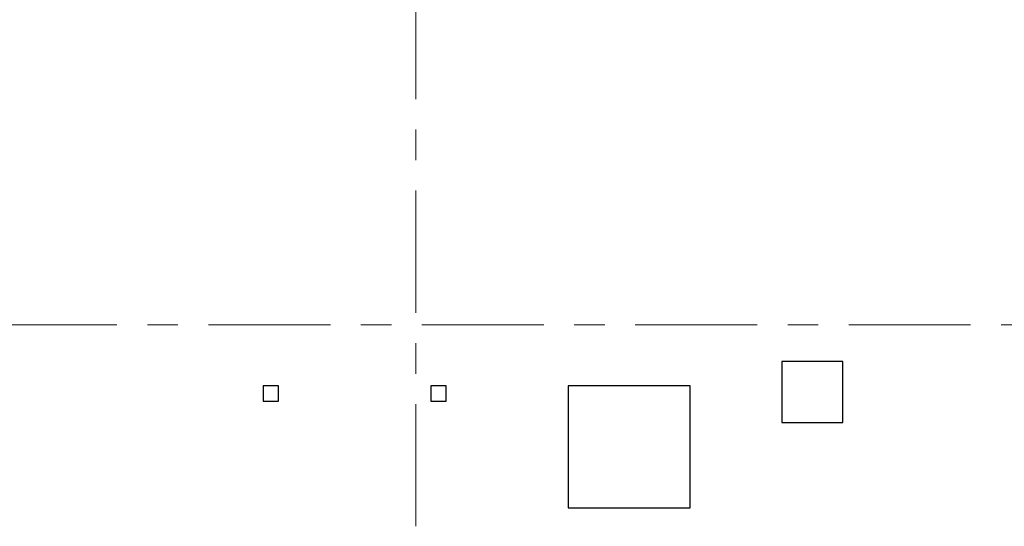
# Model space of a CAD drawing. Header units: metres. Extents: x -38 to 85, y -15 to 19.
# Tile 53 of 95: x 44.35 to 47.58, y 6.74 to 8.4. Entities that reach past the tile are written whole.
import ezdxf

# ---------------------------------------------------------------- set-up
doc = ezdxf.new("R2010")
doc.units = ezdxf.units.M
doc.linetypes.add('______11', pattern=[0.5, 0.4, -0.05, 0, -0.05])
doc.linetypes.add('______5', pattern=[1.1, 0.8, -0.1, 0.1, -0.1])
doc.layers.add('XR$2$Осевая линия (1)', color=7, linetype='______5', lineweight=13)
doc.layers.add('XR$3$Перекрытие (1)', color=7, linetype='Continuous', lineweight=35)

msp = doc.modelspace()

# ---------------------------------------------------------------- linework, layer by layer
at = {"layer": 'XR$2$Осевая линия (1)', "color": 253, "linetype": '______11', "lineweight": 13, "true_color": 0xa0a0a0, "transparency": 33554687}
for p, q in [((45.65, 6.74), (45.65, 18.35)), ((-2.63, 7.4), (62.6, 7.4))]:
    msp.add_line(p, q, dxfattribs=at)
at = {"layer": 'XR$3$Перекрытие (1)', "color": 7, "linetype": 'Continuous', "lineweight": 25, "transparency": 33554687}
for p, q in [((46.8505, 7.28), (46.8505, 7.08)), ((47.0505, 7.28), (46.8505, 7.28)), ((47.0505, 7.08), (47.0505, 7.28)), ((45.15, 7.2), (45.15, 7.15)), ((45.2, 7.2), (45.15, 7.2)), ((45.2, 7.15), (45.2, 7.2)), ((45.7, 7.2), (45.7, 7.15)), ((45.75, 7.2), (45.7, 7.2)), ((45.75, 7.15), (45.75, 7.2)), ((46.15, 7.2), (46.15, 6.8)), ((46.55, 7.2), (46.15, 7.2)), ((46.55, 6.8), (46.55, 7.2)), ((45.15, 7.15), (45.2, 7.15)), ((45.7, 7.15), (45.75, 7.15)), ((46.8505, 7.08), (47.0505, 7.08)), ((46.15, 6.8), (46.55, 6.8))]:
    msp.add_line(p, q, dxfattribs=at)

doc.saveas('drawing.dxf')
